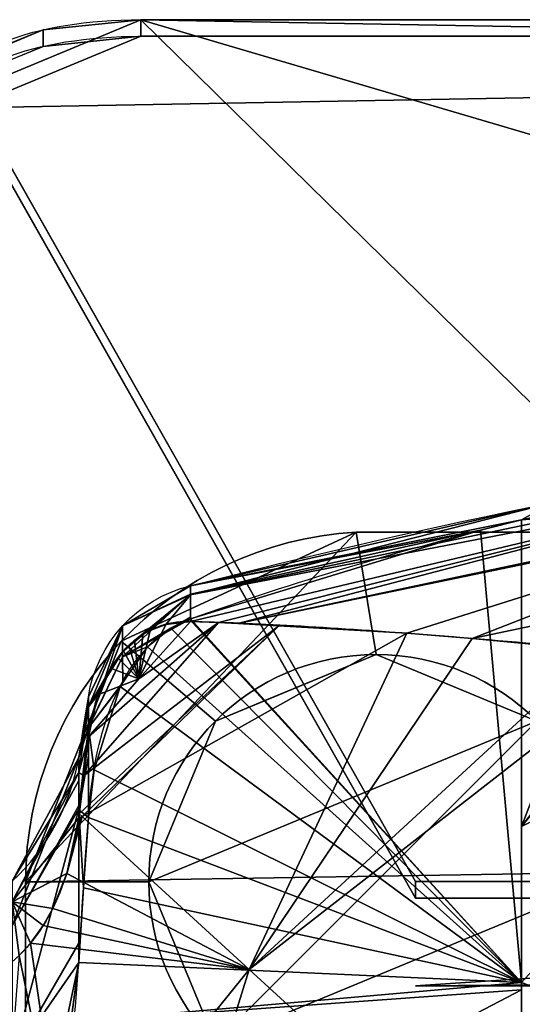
# Model space of a CAD drawing. Extents: x -181 to 175, y -61 to 227.
# Tile 10 of 23: x -118 to -90, y 171 to 227. Entities that reach past the tile are written whole.
import ezdxf

# ---------------------------------------------------------------- set-up
doc = ezdxf.new("R2010")
doc.units = 0
doc.header["$MEASUREMENT"] = 0
doc.layers.add('1', color=7, linetype='Continuous')

# ---------------------------------------------------------------- blocks, each defined once
blk = doc.blocks.new('UG_SURFACE_004')
at = {"layer": '1', "color": 253, "linetype": 'Continuous'}
for points in [[(-108.802982, 194.634676, -35.592072), (-108.802982, 195.144236, -56.618497), (-112.648569, 192.860261, -56.618497)], [(-108.802982, 194.634676, -35.592072), (-112.648569, 192.860261, -56.618497), (-112.647094, 191.386417, -20.988639)], [(-112.647094, 191.386417, -20.988639), (-112.598866, 191.444084, -21.018248), (-108.802982, 194.634676, -35.592072)], [(-108.802982, 194.634676, -35.592072), (-112.598866, 191.444084, -21.018248), (-112.287901, 191.760987, -21.035332)], [(-108.802982, 194.634676, -35.592072), (-112.287901, 191.760987, -21.035332), (-111.9693, 192.038938, -20.904418)], [(-108.802982, 194.634676, -35.592072), (-111.9693, 192.038938, -20.904418), (-111.493096, 192.379937, -20.474439)], [(-108.802982, 194.634676, -35.592072), (-111.493096, 192.379937, -20.474439), (-111.088552, 192.609414, -19.923933)], [(-108.802982, 194.634676, -35.592072), (-111.088552, 192.609414, -19.923933), (-110.196404, 192.951113, -18.231524)], [(-110.196404, 192.951113, -18.231524), (-108.802982, 193.107218, -14.61501), (-108.802982, 194.634676, -35.592072)], [(-112.648569, 192.860261, -56.618497), (-114.589356, 188.830569, -56.618497), (-114.589356, 188.263685, -34.603618)], [(-112.647094, 191.386417, -20.988639), (-112.648569, 192.860261, -56.618497), (-114.589356, 188.263685, -34.603618)], [(-114.589356, 188.263685, -34.603618), (-112.921491, 191.058293, -20.820182), (-112.647094, 191.386417, -20.988639)], [(-113.330342, 190.462992, -20.237712), (-112.921491, 191.058293, -20.820182), (-114.589356, 188.263685, -34.603618)], [(-114.043996, 188.95489, -17.82996), (-113.330342, 190.462992, -20.237712), (-114.589356, 188.263685, -34.603618)], [(-114.589356, 188.263685, -34.603618), (-114.589356, 186.564565, -12.647086), (-114.043996, 188.95489, -17.82996)]]:
    blk.add_3dface(points, dxfattribs=at)
blk = doc.blocks.new('UG_SURFACE_010')
at = {"layer": '1', "color": 253, "linetype": 'Continuous'}
for points in [[(-121.430703, 223.199546, 230.547279), (-120.838933, 225.169525, 235.960186), (-117.154174, 226.697177, 240.157723), (-111.611545, 227.270454, 241.73291)], [(-111.611545, 227.270454, 241.73291), (-61.862744, 178.352073, 107.319884), (-96.032716, 178.352073, 107.319884), (-121.430703, 223.199546, 230.547279)], [(114.033654, 223.199546, 230.547279), (88.635668, 178.352073, 107.319884), (54.4657, 178.352073, 107.319884), (-111.611545, 227.270454, 241.73291)], [(114.033654, 223.199546, 230.547279), (-111.611545, 227.270454, 241.73291), (104.214504, 227.270454, 241.73291)], [(-111.611545, 227.270454, 241.73291), (54.4657, 178.352073, 107.319884), (-61.862744, 178.352073, 107.319884)]]:
    blk.add_3dface(points, dxfattribs=at)
blk = doc.blocks.new('UG_SURFACE_011')
at = {"layer": '1', "color": 253, "linetype": 'Continuous'}
blk.add_3dface([(-61.862744, 177.412421, 107.661866), (-96.032716, 177.412421, 107.661866), (-96.032716, 178.352073, 107.319884), (-61.862744, 178.352073, 107.319884)], dxfattribs=at)
blk = doc.blocks.new('UG_SURFACE_015')
at = {"layer": '1', "color": 253, "linetype": 'Continuous'}
for points in [[(-114.858918, 187.114716, -56.618497), (-114.589356, 188.830569, -56.618497), (-114.589356, 187.116429, -93.870431)], [(-114.589356, 187.116429, -93.870431), (-114.589356, 185.483292, -105.634071), (-115.12848, 182.480618, -104.9814)], [(-114.589356, 187.116429, -93.870431), (-115.12848, 182.480618, -104.9814), (-115.12848, 185.398862, -56.618497)], [(-115.12848, 185.398862, -56.618497), (-114.858918, 187.114716, -56.618497), (-114.589356, 187.116429, -93.870431)], [(-115.12848, 182.428405, -105.267033), (-114.589356, 185.483292, -105.634071), (-114.589356, 181.988493, -130.807534)], [(-114.589356, 185.483292, -105.634071), (-115.12848, 182.428405, -105.267033), (-115.12848, 182.480618, -104.9814)], [(-114.864774, 177.999094, -141.770333), (-115.12848, 173.768207, -152.642503), (-115.12848, 182.428405, -105.267033)], [(-114.589356, 181.988493, -130.807534), (-114.864774, 177.999094, -141.770333), (-115.12848, 182.428405, -105.267033)]]:
    blk.add_3dface(points, dxfattribs=at)
blk = doc.blocks.new('UG_SURFACE_029')
at = {"layer": '1', "color": 253, "linetype": 'Continuous'}
for points in [[(-118.907437, 175.850257, -101.195261), (-118.907437, 178.372443, -56.618497), (-115.12848, 185.398862, -56.618497)], [(-115.12848, 185.398862, -56.618497), (-115.12848, 182.661861, -101.977587), (-118.907437, 175.850257, -101.195261)], [(-118.907437, 175.850257, -101.195261), (-115.12848, 182.661861, -101.977587), (-115.12848, 182.480618, -104.9814)], [(-115.12848, 182.480618, -104.9814), (-115.12848, 174.850672, -146.720886), (-118.907437, 168.315858, -145.203009)], [(-118.907437, 168.315858, -145.203009), (-118.907437, 175.850257, -101.195261), (-115.12848, 182.480618, -104.9814)], [(-126.158893, 175.045699, -56.618497), (-118.907437, 178.372443, -56.618497), (-118.907437, 175.850257, -101.195261)], [(-126.158893, 170.655951, -115.107894), (-126.158893, 171.732858, -100.759067), (-118.907437, 175.850257, -101.195261)], [(-118.907437, 175.850257, -101.195261), (-126.158893, 171.732858, -100.759067), (-126.158893, 175.045699, -56.618497)], [(-126.158893, 170.655951, -115.107894), (-118.907437, 175.850257, -101.195261), (-118.907437, 168.315858, -145.203009)], [(-118.907437, 168.315858, -145.203009), (-115.12848, 174.850672, -146.720886), (-115.12848, 173.768207, -152.642503)], [(-115.12848, 173.768207, -152.642503), (-117.23192, 157.981113, -187.880039), (-118.907437, 155.865446, -188.079998)], [(-118.907437, 155.865446, -188.079998), (-118.907437, 168.315858, -145.203009), (-115.12848, 173.768207, -152.642503)], [(-118.907437, 168.315858, -145.203009), (-126.158893, 164.002776, -144.212455), (-126.158893, 170.655951, -115.107894)], [(-126.158893, 157.585084, -172.286838), (-126.158893, 164.002776, -144.212455), (-118.907437, 168.315858, -145.203009)], [(-118.907437, 168.315858, -145.203009), (-118.907437, 155.865446, -188.079998), (-126.158893, 157.585084, -172.286838)], [(-117.23192, 157.981113, -187.880039), (-117.317334, 157.574892, -188.681826), (-118.907437, 155.865446, -188.079998)], [(-118.907437, 155.865446, -188.079998), (-126.158893, 151.934296, -186.661243), (-126.158893, 157.585084, -172.286838)], [(-118.907437, 155.865446, -188.079998), (-117.317334, 157.574892, -188.681826), (-118.042469, 154.126167, -195.488974)], [(-126.158893, 151.934296, -186.661243), (-118.907437, 155.865446, -188.079998), (-119.022496, 150.899544, -201.323718)], [(-118.042469, 154.126167, -195.488974), (-119.022496, 150.899544, -201.323718), (-118.907437, 155.865446, -188.079998)], [(-125.965506, 136.186063, -226.80068), (-126.158893, 136.125952, -226.874232), (-126.158893, 151.934296, -186.661243)], [(-119.022496, 150.899544, -201.323718), (-121.808976, 141.725391, -217.913449), (-126.158893, 151.934296, -186.661243)], [(-125.414297, 136.453032, -226.430669), (-125.965506, 136.186063, -226.80068), (-126.158893, 151.934296, -186.661243)], [(-126.158893, 151.934296, -186.661243), (-121.808976, 141.725391, -217.913449), (-124.330342, 137.393326, -225.001022)], [(-126.158893, 151.934296, -186.661243), (-124.330342, 137.393326, -225.001022), (-125.414297, 136.453032, -226.430669)]]:
    blk.add_3dface(points, dxfattribs=at)
blk = doc.blocks.new('UG_SURFACE_031')
at = {"layer": '1', "color": 253, "linetype": 'Continuous'}
blk.add_3dface([(-61.862744, 172.70714, 94.733149), (-61.862744, 173.646778, 94.391167), (-80.124095, 173.50392, 93.998618), (-96.032716, 172.439814, 93.998618)], dxfattribs=at)
blk = doc.blocks.new('UG_SURFACE_053')
at = {"layer": '1', "color": 253, "linetype": 'Continuous'}
for points in [[(-118.147232, 158.938825, -331.094146), (-118.147232, 178.345948, -331.094146), (-118.147232, 178.345948, -334.097683), (-118.147232, 158.401936, -334.097683)], [(-118.147232, 158.401936, -334.097683), (-118.147232, 149.73779, -329.913646), (-118.147232, 149.73779, -326.633662), (-118.147232, 158.938825, -331.094146)]]:
    blk.add_3dface(points, dxfattribs=at)
blk = doc.blocks.new('UG_SURFACE_061')
at = {"layer": '1', "color": 253, "linetype": 'Continuous'}
blk.add_3dface([(-96.032716, 177.412421, 107.661866), (-121.430703, 222.259894, 230.889246), (-121.430703, 223.199546, 230.547279), (-96.032716, 178.352073, 107.319884)], dxfattribs=at)
blk = doc.blocks.new('UG_SURFACE_062')
at = {"layer": '1', "color": 253, "linetype": 'Continuous'}
for points in [[(-115.10364, 182.191178, -3.289046), (-114.941932, 182.041675, -2.543042), (-103.793219, 192.863151, -2.625075)], [(-114.84883, 184.362739, -7.709585), (-115.10364, 182.191178, -3.289046), (-103.793219, 192.863151, -2.625075)], [(-96.529223, 192.443639, 13.44214), (-103.793219, 192.863151, -2.625075), (-114.941932, 182.041675, -2.543042)], [(-114.589356, 186.564565, -12.647086), (-114.84883, 184.362739, -7.709585), (-107.212514, 193.060637, -10.188204)], [(-103.793219, 192.863151, -2.625075), (-107.212514, 193.060637, -10.188204), (-114.84883, 184.362739, -7.709585)], [(-111.734711, 189.866602, -13.630508), (-114.589356, 186.564565, -12.647086), (-107.212514, 193.060637, -10.188204)], [(-107.212514, 193.060637, -10.188204), (-108.802982, 193.107218, -14.61501), (-111.734711, 189.866602, -13.630508)], [(-111.734711, 189.866602, -13.630508), (-108.802982, 193.107218, -14.61501), (-110.196404, 192.951113, -18.231524)], [(-111.734711, 189.866602, -13.630508), (-110.196404, 192.951113, -18.231524), (-111.088552, 192.609414, -19.923933)], [(-114.941932, 182.041675, -2.543042), (-105.462834, 173.359513, 30.417547), (-96.529223, 192.443639, 13.44214)], [(-111.734711, 189.866602, -13.630508), (-111.493096, 192.379937, -20.474439), (-111.9693, 192.038938, -20.904418)], [(-111.734711, 189.866602, -13.630508), (-111.088552, 192.609414, -19.923933), (-111.493096, 192.379937, -20.474439)], [(-105.462834, 173.359513, 30.417547), (-92.8137, 192.148626, 20.051152), (-96.529223, 192.443639, 13.44214)], [(-112.287901, 191.760987, -21.035332), (-112.598866, 191.444084, -21.018248), (-111.734711, 189.866602, -13.630508)], [(-111.734711, 189.866602, -13.630508), (-111.9693, 192.038938, -20.904418), (-112.287901, 191.760987, -21.035332)], [(-105.462834, 173.359513, 30.417547), (-85.79506, 191.480368, 30.310933), (-92.8137, 192.148626, 20.051152)], [(-112.598866, 191.444084, -21.018248), (-112.921491, 191.058293, -20.820182), (-111.734711, 189.866602, -13.630508)], [(-82.621016, 191.178158, 34.950722), (-85.79506, 191.480368, 30.310933), (-105.462834, 173.359513, 30.417547)], [(-82.621016, 191.178158, 34.950722), (-105.462834, 173.359513, 30.417547), (-92.392795, 161.388323, 61.036132)], [(-92.392795, 161.388323, 61.036132), (-73.097162, 179.407611, 61.036132), (-82.621016, 191.178158, 34.950722)], [(-112.921491, 191.058293, -20.820182), (-113.330342, 190.462992, -20.237712), (-111.734711, 189.866602, -13.630508)], [(-111.734711, 189.866602, -13.630508), (-113.330342, 190.462992, -20.237712), (-114.043996, 188.95489, -17.82996)], [(-114.043996, 188.95489, -17.82996), (-114.589356, 186.564565, -12.647086), (-111.734711, 189.866602, -13.630508)], [(-114.941932, 182.041675, -2.543042), (-115.10364, 182.191178, -3.289046), (-115.12848, 181.979507, -2.85817)], [(-115.81257, 178.815529, 2.247626), (-105.462834, 173.359513, 30.417547), (-114.941932, 182.041675, -2.543042)], [(-114.941932, 182.041675, -2.543042), (-115.170591, 181.784749, -2.543867), (-115.81257, 178.815529, 2.247626)], [(-115.12848, 181.979507, -2.85817), (-115.170591, 181.784749, -2.543867), (-114.941932, 182.041675, -2.543042)], [(-73.097162, 179.407611, 61.036132), (-92.392795, 161.388323, 61.036132), (-67.958407, 154.564038, 88.598453)], [(-115.81257, 178.815529, 2.247626), (-116.611019, 176.824749, 4.392248), (-105.462834, 173.359513, 30.417547)], [(-116.611019, 176.824749, 4.392248), (-117.146969, 175.866008, 5.045157), (-105.462834, 173.359513, 30.417547)], [(-117.146969, 175.866008, 5.045157), (-117.875777, 174.84805, 5.360055), (-105.462834, 173.359513, 30.417547)], [(-117.875777, 174.84805, 5.360055), (-118.505605, 174.158588, 5.25691), (-115.766101, 160.588875, 30.266112)], [(-115.766101, 160.588875, 30.266112), (-105.462834, 173.359513, 30.417547), (-117.875777, 174.84805, 5.360055)], [(-119.311601, 163.688526, 20.722311), (-115.766101, 160.588875, 30.266112), (-118.505605, 174.158588, 5.25691)], [(-105.462834, 173.359513, 30.417547), (-115.766101, 160.588875, 30.266112), (-110.790022, 156.238571, 43.660726)], [(-92.392795, 161.388323, 61.036132), (-105.462834, 173.359513, 30.417547), (-110.790022, 156.238571, 43.660726)]]:
    blk.add_3dface(points, dxfattribs=at)
blk = doc.blocks.new('UG_SURFACE_066')
at = {"layer": '1', "color": 253, "linetype": 'Continuous'}
for points in [[(-70.654579, 203.004703, -48.941012), (-67.471512, 203.568861, -56.618497), (-88.242248, 199.871704, -56.618497)], [(-74.320577, 201.840505, -33.098124), (-70.654579, 203.004703, -48.941012), (-88.242248, 199.871704, -56.618497)], [(-74.842416, 201.191813, -24.270473), (-74.320577, 201.840505, -33.098124), (-108.802982, 194.634676, -35.592072)], [(-88.242248, 199.871704, -56.618497), (-108.802982, 194.634676, -35.592072), (-74.320577, 201.840505, -33.098124)], [(-74.842416, 201.191813, -24.270473), (-108.802982, 193.107218, -14.61501), (-107.212514, 193.060637, -10.188204)], [(-108.802982, 194.634676, -35.592072), (-108.802982, 193.107218, -14.61501), (-74.842416, 201.191813, -24.270473)], [(-74.842416, 201.191813, -24.270473), (-107.212514, 193.060637, -10.188204), (-106.109038, 192.996904, -7.747438)], [(-106.109038, 192.996904, -7.747438), (-73.057733, 199.998841, -8.035895), (-74.842416, 201.191813, -24.270473)], [(-88.242248, 199.871704, -56.618497), (-108.802982, 195.144236, -56.618497), (-108.802982, 194.634676, -35.592072)], [(-106.109038, 192.996904, -7.747438), (-73.113978, 199.839935, -6.980531), (-73.057733, 199.998841, -8.035895)], [(-73.113978, 199.839935, -6.980531), (-106.109038, 192.996904, -7.747438), (-96.529223, 192.443639, 13.44214)], [(-73.113978, 199.839935, -6.980531), (-96.529223, 192.443639, 13.44214), (-92.8137, 192.148626, 20.051152)], [(-74.471094, 196.005493, 18.484522), (-73.113978, 199.839935, -6.980531), (-92.8137, 192.148626, 20.051152)], [(-92.8137, 192.148626, 20.051152), (-78.304984, 190.767214, 41.259862), (-74.471094, 196.005493, 18.484522)]]:
    blk.add_3dface(points, dxfattribs=at)
blk = doc.blocks.new('UG_SURFACE_077')
at = {"layer": '1', "color": 253, "linetype": 'Continuous'}
for points in [[(-112.722613, 191.99264, -334.097683), (-99.409498, 198.190987, -334.097683), (-98.26947, 191.240326, -334.097683), (-107.387178, 187.463656, -334.097683)], [(-89.151762, 187.463656, -334.097683), (-98.26947, 191.240326, -334.097683), (-99.409498, 198.190987, -334.097683), (-72.847284, 198.190987, -334.097683)], [(-107.387178, 187.463656, -334.097683), (-111.163862, 178.345948, -334.097683), (-118.147232, 178.345948, -334.097683), (-112.722613, 191.99264, -334.097683)], [(-111.163862, 178.345948, -334.097683), (-107.387178, 169.228241, -334.097683), (-118.147232, 158.401936, -334.097683), (-118.147232, 178.345948, -334.097683)]]:
    blk.add_3dface(points, dxfattribs=at)
blk = doc.blocks.new('UG_SURFACE_089')
at = {"layer": '1', "color": 253, "linetype": 'Continuous'}
for points in [[(-112.648569, 192.860261, -56.618497), (-108.802982, 195.144236, -56.618497), (-108.802982, 194.67403, -76.29551)], [(-108.802982, 194.67403, -76.29551), (-108.802982, 193.354443, -94.67458), (-112.648569, 191.108271, -94.465591)], [(-108.802982, 194.67403, -76.29551), (-112.648569, 191.108271, -94.465591), (-112.648569, 192.860261, -56.618497)], [(-114.589356, 187.116429, -93.870431), (-114.589356, 188.830569, -56.618497), (-112.648569, 192.860261, -56.618497)], [(-112.648569, 192.860261, -56.618497), (-112.648569, 191.108271, -94.465591), (-114.589356, 187.116429, -93.870431)], [(-112.648569, 191.108271, -94.465591), (-108.802982, 193.354443, -94.67458), (-108.802982, 193.264484, -95.927604)], [(-108.802982, 193.264484, -95.927604), (-108.847551, 193.248957, -95.972367), (-112.648569, 191.108271, -94.465591)], [(-108.847551, 193.248957, -95.972367), (-109.906599, 192.74275, -97.528435), (-112.648569, 191.108271, -94.465591)], [(-112.648569, 191.108271, -94.465591), (-109.906599, 192.74275, -97.528435), (-111.232892, 191.667274, -101.014793)], [(-111.232892, 191.667274, -101.014793), (-112.631559, 189.657643, -107.545175), (-112.648569, 191.108271, -94.465591)], [(-114.589356, 187.085688, -94.0919), (-112.648569, 191.108271, -94.465591), (-112.631559, 189.657643, -107.545175)], [(-112.648569, 191.108271, -94.465591), (-114.589356, 187.085688, -94.0919), (-114.589356, 187.116429, -93.870431)], [(-112.631559, 189.657643, -107.545175), (-112.787724, 189.433262, -108.274288), (-114.589356, 187.085688, -94.0919)], [(-114.589356, 187.085688, -94.0919), (-112.787724, 189.433262, -108.274288), (-114.267699, 184.687898, -122.954987)], [(-114.267699, 184.687898, -122.954987), (-114.589356, 181.988493, -130.807534), (-114.589356, 187.085688, -94.0919)]]:
    blk.add_3dface(points, dxfattribs=at)
blk = doc.blocks.new('UG_SURFACE_134')
at = {"layer": '1', "color": 253, "linetype": 'Continuous'}
for points in [[(-92.344739, 198.292837, -81.103057), (-90.019979, 198.884442, -79.347752), (-90.019979, 172.626972, -160.189196)], [(-90.019979, 172.626972, -160.189196), (-108.802982, 193.264484, -95.927604), (-92.344739, 198.292837, -81.103057)], [(-109.906599, 192.74275, -97.528435), (-108.847551, 193.248957, -95.972367), (-90.019979, 172.626972, -160.189196)], [(-108.847551, 193.248957, -95.972367), (-108.802982, 193.264484, -95.927604), (-90.019979, 172.626972, -160.189196)], [(-90.019979, 172.626972, -160.189196), (-111.232892, 191.667274, -101.014793), (-109.906599, 192.74275, -97.528435)], [(-90.019979, 172.626972, -160.189196), (-112.787724, 189.433262, -108.274288), (-111.232892, 191.667274, -101.014793)], [(-90.019979, 172.626972, -160.189196), (-114.267699, 184.687898, -122.954987), (-112.787724, 189.433262, -108.274288)], [(-90.019979, 172.626972, -160.189196), (-114.589356, 181.988493, -130.807534), (-114.267699, 184.687898, -122.954987)], [(-90.019979, 172.626972, -160.189196), (-114.864774, 177.999094, -141.770333), (-114.589356, 181.988493, -130.807534)], [(-90.019979, 172.626972, -160.189196), (-115.12848, 173.768207, -152.642503), (-114.864774, 177.999094, -141.770333)], [(-115.581036, 170.371622, -160.223857), (-115.12848, 173.768207, -152.642503), (-90.019979, 172.626972, -160.189196)], [(-117.23192, 157.981113, -187.880039), (-115.581036, 170.371622, -160.223857), (-90.019979, 172.212481, -160.994589)], [(-117.23192, 157.981113, -187.880039), (-90.019979, 172.212481, -160.994589), (-90.019979, 133.731917, -235.766754)], [(-90.019979, 172.626972, -160.189196), (-90.019979, 172.212481, -160.994589), (-115.581036, 170.371622, -160.223857)]]:
    blk.add_3dface(points, dxfattribs=at)
blk = doc.blocks.new('UG_SURFACE_140')
at = {"layer": '1', "color": 253, "linetype": 'Continuous'}
for points in [[(-99.409498, 198.190987, -331.094146), (-112.722613, 191.99264, -331.094146), (-118.147232, 178.345948, -331.094146)], [(-118.147232, 178.345948, -331.094146), (-40.593602, 179.58039, -331.094146), (-72.847284, 198.190987, -331.094146), (-99.409498, 198.190987, -331.094146)], [(-118.147232, 178.345948, -331.094146), (-118.147232, 158.938825, -331.094146), (-40.593602, 179.58039, -331.094146)], [(-118.147232, 158.938825, -331.094146), (-38.125001, 178.558424, -331.094146), (-40.593602, 179.58039, -331.094146)], [(-35.476055, 178.209856, -331.094146), (-38.125001, 178.558424, -331.094146), (-118.147232, 158.938825, -331.094146)], [(-118.147232, 158.938825, -331.094146), (111.721806, 158.938825, -331.094146), (29.050631, 178.209856, -331.094146), (-35.476055, 178.209856, -331.094146)]]:
    blk.add_3dface(points, dxfattribs=at)
blk = doc.blocks.new('UG_SURFACE_159')
at = {"layer": '1', "color": 253, "linetype": 'Continuous'}
blk.add_3dface([(-72.847284, 198.190987, -331.094146), (-72.847284, 198.190987, -334.097683), (-99.409498, 198.190987, -334.097683), (-99.409498, 198.190987, -331.094146)], dxfattribs=at)
blk = doc.blocks.new('UG_SURFACE_165')
at = {"layer": '1', "color": 253, "linetype": 'Continuous'}
for points in [[(-111.163862, 178.345948, -348.097682), (-107.387178, 187.463656, -348.097682), (-98.26947, 191.240326, -348.097682), (-89.151762, 187.463656, -348.097682)], [(-89.151762, 187.463656, -348.097682), (-107.387178, 169.228241, -348.097682), (-111.163862, 178.345948, -348.097682)], [(-107.387178, 169.228241, -348.097682), (-89.151762, 187.463656, -348.097682), (-85.375085, 178.345948, -348.097682)], [(-85.375085, 178.345948, -348.097682), (-89.151762, 169.228241, -348.097682), (-98.26947, 165.451556, -348.097682), (-107.387178, 169.228241, -348.097682)]]:
    blk.add_3dface(points, dxfattribs=at)
blk = doc.blocks.new('UG_SURFACE_181')
at = {"layer": '1', "color": 253, "linetype": 'Continuous'}
for points in [[(-98.26947, 191.240326, -348.097682), (-104.383267, 188.707918, -348.097682), (-104.383267, 188.707918, -334.097683), (-98.26947, 191.240326, -334.097683)], [(-98.26947, 191.240326, -334.097683), (-92.15568, 188.707918, -334.097683), (-92.15568, 188.707918, -348.097682), (-98.26947, 191.240326, -348.097682)], [(-107.387178, 187.463656, -334.097683), (-104.383267, 188.707918, -334.097683), (-104.383267, 188.707918, -348.097682), (-107.387178, 187.463656, -348.097682)], [(-89.151762, 187.463656, -348.097682), (-92.15568, 188.707918, -348.097682), (-92.15568, 188.707918, -334.097683), (-89.151762, 187.463656, -334.097683)], [(-107.387178, 187.463656, -348.097682), (-111.163862, 178.345948, -348.097682), (-111.163862, 178.345948, -334.097683), (-107.387178, 187.463656, -334.097683)], [(-89.151762, 187.463656, -334.097683), (-85.375085, 178.345948, -334.097683), (-85.375085, 178.345948, -348.097682), (-89.151762, 187.463656, -348.097682)], [(-107.387178, 169.228241, -334.097683), (-111.163862, 178.345948, -334.097683), (-111.163862, 178.345948, -348.097682), (-107.387178, 169.228241, -348.097682)], [(-89.151762, 169.228241, -348.097682), (-85.375085, 178.345948, -348.097682), (-85.375085, 178.345948, -334.097683), (-89.151762, 169.228241, -334.097683)], [(-107.387178, 169.228241, -348.097682), (-104.383267, 167.983979, -348.097682), (-104.383267, 167.983979, -334.097683), (-107.387178, 169.228241, -334.097683)], [(-89.151762, 169.228241, -334.097683), (-92.15568, 167.983979, -334.097683), (-92.15568, 167.983979, -348.097682), (-89.151762, 169.228241, -348.097682)], [(-98.26947, 165.451556, -334.097683), (-104.383267, 167.983979, -334.097683), (-104.383267, 167.983979, -348.097682), (-98.26947, 165.451556, -348.097682)], [(-98.26947, 165.451556, -348.097682), (-92.15568, 167.983979, -348.097682), (-92.15568, 167.983979, -334.097683), (-98.26947, 165.451556, -334.097683)]]:
    blk.add_3dface(points, dxfattribs=at)
blk = doc.blocks.new('UG_SURFACE_188')
at = {"layer": '1', "color": 253, "linetype": 'Continuous'}
for points in [[(-74.874625, 199.968189, -101.395205), (-74.880779, 189.158261, -135.607168), (-90.019979, 181.480348, -132.931426)], [(-90.019979, 181.480348, -132.931426), (-75.732887, 199.902967, -100.682229), (-74.874625, 199.968189, -101.395205)], [(-83.079383, 199.428916, -91.532759), (-75.732887, 199.902967, -100.682229), (-90.019979, 181.480348, -132.931426)], [(-90.019979, 181.480348, -132.931426), (-90.019979, 198.884442, -79.347752), (-83.079383, 199.428916, -91.532759)], [(-90.019979, 172.626972, -160.189196), (-90.019979, 181.480348, -132.931426), (-74.880779, 189.158261, -135.607168)], [(-90.019979, 172.626972, -160.189196), (-74.880779, 189.158261, -135.607168), (-74.880779, 166.819647, -189.238012)], [(-74.880779, 166.819647, -189.238012), (-90.019979, 159.512505, -185.672104), (-90.019979, 172.626972, -160.189196)]]:
    blk.add_3dface(points, dxfattribs=at)
blk = doc.blocks.new('UG_SURFACE_200')
at = {"layer": '1', "color": 253, "linetype": 'Continuous'}
for points in [[(-114.589356, 188.263685, -34.603618), (-114.589356, 188.830569, -56.618497), (-114.858918, 187.114716, -56.618497)], [(-114.589356, 186.564565, -12.647086), (-114.589356, 188.263685, -34.603618), (-115.12848, 184.543163, -29.684018)], [(-114.589356, 188.263685, -34.603618), (-114.858918, 187.114716, -56.618497), (-115.12848, 185.398862, -56.618497)], [(-115.12848, 185.398862, -56.618497), (-115.12848, 184.543163, -29.684018), (-114.589356, 188.263685, -34.603618)], [(-115.12848, 184.543163, -29.684018), (-114.84883, 184.362739, -7.709585), (-114.589356, 186.564565, -12.647086)], [(-115.12848, 184.543163, -29.684018), (-115.12848, 181.979507, -2.85817), (-114.84883, 184.362739, -7.709585)]]:
    blk.add_3dface(points, dxfattribs=at)
blk = doc.blocks.new('UG_SURFACE_206')
at = {"layer": '1', "color": 253, "linetype": 'Continuous'}
for points in [[(-117.154174, 225.757524, 240.499705), (-111.611545, 226.330802, 242.074877), (-111.611545, 227.270454, 241.73291), (-117.154174, 226.697177, 240.157723)], [(-117.154174, 226.697177, 240.157723), (-118.996553, 225.933358, 238.058954), (-118.996553, 224.993706, 238.400936), (-117.154174, 225.757524, 240.499705)], [(-120.838933, 224.229872, 236.302152), (-118.996553, 224.993706, 238.400936), (-118.996553, 225.933358, 238.058954), (-120.838933, 225.169525, 235.960186)], [(-120.838933, 225.169525, 235.960186), (-121.430703, 223.199546, 230.547279), (-121.430703, 222.259894, 230.889246), (-120.838933, 224.229872, 236.302152)]]:
    blk.add_3dface(points, dxfattribs=at)
blk = doc.blocks.new('UG_SURFACE_215')
at = {"layer": '1', "color": 253, "linetype": 'Continuous'}
for points in [[(-83.079383, 199.428916, -91.532759), (-90.019979, 198.884442, -79.347752), (-62.013846, 204.259396, -66.015579)], [(-67.471512, 203.568861, -56.618497), (-62.013846, 204.259396, -66.015579), (-90.019979, 198.884442, -79.347752)], [(-90.019979, 198.884442, -79.347752), (-88.242248, 199.871704, -56.618497), (-67.471512, 203.568861, -56.618497)], [(-108.802982, 195.144236, -56.618497), (-88.242248, 199.871704, -56.618497), (-90.019979, 198.884442, -79.347752)], [(-90.019979, 198.884442, -79.347752), (-92.344739, 198.292837, -81.103057), (-108.802982, 195.144236, -56.618497)], [(-108.802982, 194.67403, -76.29551), (-108.802982, 195.144236, -56.618497), (-92.344739, 198.292837, -81.103057)], [(-92.344739, 198.292837, -81.103057), (-108.802982, 193.264484, -95.927604), (-108.802982, 194.67403, -76.29551)]]:
    blk.add_3dface(points, dxfattribs=at)
blk = doc.blocks.new('UG_SURFACE_222')
at = {"layer": '1', "color": 253, "linetype": 'Continuous'}
for points in [[(-115.12848, 184.543163, -29.684018), (-115.12848, 185.398862, -56.618497), (-118.907437, 178.372443, -56.618497)], [(-118.907437, 177.204043, -25.412887), (-115.12848, 184.08592, -24.899391), (-115.12848, 184.543163, -29.684018)], [(-118.907437, 178.372443, -56.618497), (-118.907437, 177.204043, -25.412887), (-115.12848, 184.543163, -29.684018)], [(-115.12848, 181.979507, -2.85817), (-115.12848, 184.08592, -24.899391), (-118.907437, 177.204043, -25.412887)], [(-118.907437, 177.204043, -25.412887), (-115.81257, 178.815529, 2.247626), (-115.12848, 181.979507, -2.85817)], [(-126.158893, 174.410865, -33.701159), (-118.907437, 177.204043, -25.412887), (-118.907437, 178.372443, -56.618497)], [(-118.907437, 178.372443, -56.618497), (-126.158893, 175.045699, -56.618497), (-126.158893, 174.410865, -33.701159)], [(-116.611019, 176.824749, 4.392248), (-115.81257, 178.815529, 2.247626), (-118.907437, 177.204043, -25.412887)], [(-126.158893, 174.410865, -33.701159), (-126.158893, 173.742399, -25.673669), (-118.907437, 177.204043, -25.412887)], [(-126.158893, 172.508329, -10.854108), (-125.609979, 172.358394, -8.905864), (-118.907437, 177.204043, -25.412887)], [(-118.907437, 177.204043, -25.412887), (-126.158893, 173.742399, -25.673669), (-126.158893, 172.508329, -10.854108)], [(-118.907437, 177.204043, -25.412887), (-125.609979, 172.358394, -8.905864), (-121.696882, 172.321826, 1.396015)], [(-118.907437, 177.204043, -25.412887), (-121.696882, 172.321826, 1.396015), (-120.119877, 172.949299, 3.887189)], [(-118.907437, 177.204043, -25.412887), (-120.119877, 172.949299, 3.887189), (-119.149275, 173.592716, 4.878215)], [(-119.149275, 173.592716, 4.878215), (-118.912525, 173.800841, 5.017502), (-118.907437, 177.204043, -25.412887)], [(-118.907437, 177.204043, -25.412887), (-118.912525, 173.800841, 5.017502), (-118.505605, 174.158588, 5.25691)], [(-117.146969, 175.866008, 5.045157), (-116.611019, 176.824749, 4.392248), (-118.907437, 177.204043, -25.412887)], [(-117.875777, 174.84805, 5.360055), (-117.146969, 175.866008, 5.045157), (-118.907437, 177.204043, -25.412887)], [(-118.907437, 177.204043, -25.412887), (-118.505605, 174.158588, 5.25691), (-117.875777, 174.84805, 5.360055)]]:
    blk.add_3dface(points, dxfattribs=at)
blk = doc.blocks.new('UG_SURFACE_227')
at = {"layer": '1', "color": 253, "linetype": 'Continuous'}
for points in [[(-121.430703, 222.259894, 230.889246), (-96.032716, 177.412421, 107.661866), (-61.862744, 177.412421, 107.661866), (104.214504, 226.330802, 242.074877)], [(-111.611545, 226.330802, 242.074877), (-117.154174, 225.757524, 240.499705), (-120.838933, 224.229872, 236.302152), (-121.430703, 222.259894, 230.889246)], [(-121.430703, 222.259894, 230.889246), (104.214504, 226.330802, 242.074877), (-111.611545, 226.330802, 242.074877)], [(-61.862744, 172.70714, 94.733149), (-96.032716, 172.439814, 93.998618), (-70.993453, 172.439814, 93.998618)]]:
    blk.add_3dface(points, dxfattribs=at)
blk = doc.blocks.new('UG_SURFACE_242')
at = {"layer": '1', "color": 253, "linetype": 'Continuous'}
for points in [[(-99.409498, 198.190987, -331.094146), (-99.409498, 198.190987, -334.097683), (-112.722613, 191.99264, -334.097683), (-112.722613, 191.99264, -331.094146)], [(-112.722613, 191.99264, -331.094146), (-112.722613, 191.99264, -334.097683), (-118.147232, 178.345948, -334.097683), (-118.147232, 178.345948, -331.094146)]]:
    blk.add_3dface(points, dxfattribs=at)
blk = doc.blocks.new('UG_SURFACE_254')
at = {"layer": '1', "color": 253, "linetype": 'Continuous'}
blk.add_3dface([(-111.611545, 227.270454, 241.73291), (-111.611545, 226.330802, 242.074877), (104.214504, 226.330802, 242.074877), (104.214504, 227.270454, 241.73291)], dxfattribs=at)
blk = doc.blocks.new('UG_SURFACE_275')
at = {"layer": '1', "color": 253, "linetype": 'Continuous'}
for points in [[(-70.743687, 172.972217, 93.998618), (-70.993453, 172.439814, 93.998618), (-96.032716, 172.439814, 93.998618), (-80.124095, 173.50392, 93.998618)], [(-80.124095, 173.50392, 93.998618), (-70.492432, 173.50392, 93.998618), (-70.743687, 172.972217, 93.998618)]]:
    blk.add_3dface(points, dxfattribs=at)

msp = doc.modelspace()

# ---------------------------------------------------------------- linework, layer by layer
at = {"layer": '1', "color": 43, "linetype": 'Continuous'}
for p, q in [((104.215, 227.27, 241.733), (-111.612, 227.27, 241.733)), ((-111.612, 227.27, 241.733), (-111.612, 226.331, 242.075)), ((104.215, 226.331, 242.075), (-111.612, 226.331, 242.075)), ((-96.033, 178.352, 107.32), (-121.431, 223.2, 230.547)), ((-96.033, 177.412, 107.662), (-121.431, 222.26, 230.889)), ((-99.409, 198.191, -334.098), (-99.409, 198.191, -331.094)), ((-99.409, 198.191, -331.094), (-72.847, 198.191, -331.094)), ((-99.409, 198.191, -334.098), (-72.847, 198.191, -334.098)), ((-115.128, 185.399, -56.618), (-114.589, 188.831, -56.618)), ((-118.147, 178.346, -334.098), (-118.147, 178.346, -331.094)), ((-118.147, 178.346, -331.094), (-118.147, 158.939, -331.094)), ((-118.147, 158.402, -334.098), (-118.147, 178.346, -334.098)), ((-96.033, 178.352, 107.32), (-96.033, 177.412, 107.662)), ((-61.863, 178.352, 107.32), (-96.033, 178.352, 107.32)), ((-61.863, 177.412, 107.662), (-96.033, 177.412, 107.662)), ((-96.033, 172.44, 93.999), (-80.124, 173.504, 93.999)), ((-96.033, 172.44, 93.999), (-61.863, 172.707, 94.733)), ((-70.993, 172.44, 93.999), (-96.033, 172.44, 93.999))]:
    msp.add_line(p, q, dxfattribs=at)
at = {"layer": '1', "color": 43, "linetype": 'Continuous', "extrusion": (0, 0, -1)}
msp.add_circle((98.269, 178.346, 334.098), 12.894, dxfattribs=at)
at = {"layer": '1', "color": 43, "linetype": 'Continuous'}
msp.add_circle((-98.269, 178.346, -348.098), 12.894, dxfattribs=at)
at = {"layer": '1', "color": 43, "linetype": 'Continuous', "extrusion": (0, 0.939702, -0.341996)}
for centre in [(111.612, 294.881, 130.895), (111.612, 294.881, 129.895)]:
    msp.add_arc(centre, 10.002, -10.9613, 90, dxfattribs=at)
at = {"layer": '1', "color": 43, "linetype": 'Continuous', "extrusion": (0, 0, -1)}
for centre, radius, start, end in [((3.699, -214.902, 56.618), 423.302, 75.62328, 81.33506), ((98.269, 178.346, 334.098), 19.878, 0, 86.7122), ((106.941, 187.629, 56.618), 7.743, 8.9282, 76.0813), ((-119.944, 83.191, -93.999), 210.766, -25.05256, 25.05256)]:
    msp.add_arc(centre, radius, start, end, dxfattribs=at)
at = {"layer": '1', "color": 43, "linetype": 'Continuous', "extrusion": (-1, 0, 0)}
for centre, radius, start, end in [((314.543, 42.729, 90.02), 527.741, 193.37482, 211.85113), ((238.93, -56.618, 108.803), 434.075, 174.44705, 180), ((238.93, -56.618, 114.589), 427.761, 174.0999, 180), ((238.93, -56.618, 115.128), 424.329, 172.72136, 180)]:
    msp.add_arc(centre, radius, start, end, dxfattribs=at)
at = {"layer": '1', "color": 43, "linetype": 'Continuous'}
for centre, radius, start, end in [((-98.269, 178.346, -331.094), 19.878, 93.2878, 180), ((-127.492, 187.519, -56.618), 12.544, 276.1025, 350.2694)]:
    msp.add_arc(centre, radius, start, end, dxfattribs=at)
at = {"layer": '1', "color": 43, "linetype": 'Continuous', "extrusion": (1, 0, 0)}
for centre, radius, start in [((-216.809, -56.618, -108.803), 411.953, -5.47557), ((-216.809, -56.618, -114.589), 405.639, -10.53837), ((-216.809, -56.618, -115.128), 402.208, -13.81232)]:
    msp.add_arc(centre, radius, start, 0, dxfattribs=at)
at = {"layer": '1', "color": 43, "linetype": 'Continuous'}
for points, knots in [([(-90.02, 198.884, -79.348), (-88.352, 199.049, -82.708), (-86.564, 199.191, -86.002), (-82.608, 199.464, -92.373), (-80.447, 199.595, -95.448), (-76.792, 199.83, -99.644), (-75.502, 199.916, -100.975), (-72.71, 200.12, -103.44), (-71.186, 200.241, -104.588), (-66.285, 200.684, -107.433), (-62.495, 201.111, -108.465), (-58.727, 201.659, -108.054)], [0, 0, 0, 0, 0.25, 0.25, 0.5, 0.5, 0.625, 0.625, 0.75, 0.75, 1, 1, 1, 1]), ([(-114.589, 181.988, -130.808), (-114.439, 184.058, -124.918), (-114.119, 186.035, -118.993), (-113.099, 188.862, -110.124), (-112.672, 189.783, -107.163), (-111.727, 191.129, -102.779), (-111.362, 191.573, -101.321), (-110.642, 192.226, -99.19), (-110.374, 192.442, -98.489), (-109.72, 192.867, -97.131), (-109.349, 193.077, -96.466), (-108.803, 193.264, -95.928)], [0, 0, 0, 0, 0.5, 0.5, 0.75, 0.75, 0.875, 0.875, 0.9375, 0.9375, 1, 1, 1, 1]), ([(-108.803, 193.107, -14.615), (-109.298, 193.125, -16.065), (-109.824, 193.09, -17.513), (-110.834, 192.743, -19.544), (-111.211, 192.587, -20.236), (-111.955, 192.062, -20.931), (-112.252, 191.812, -21.082), (-112.777, 191.258, -20.995), (-112.988, 190.981, -20.786), (-113.483, 190.252, -20.054), (-113.677, 189.851, -19.418), (-113.999, 189.105, -18.137), (-114.118, 188.759, -17.466), (-114.41, 187.766, -15.434), (-114.519, 187.158, -14.046), (-114.589, 186.565, -12.647)], [0, 0, 0, 0, 0.25, 0.25, 0.375, 0.375, 0.4375, 0.4375, 0.5, 0.5, 0.625, 0.625, 0.75, 0.75, 1, 1, 1, 1]), ([(-78.305, 190.767, 41.26), (-84.865, 191.455, 32.951), (-90.714, 191.998, 24.103), (-100.975, 192.786, 5.312), (-105.3, 193.024, -4.479), (-108.803, 193.107, -14.615)], [0, 0, 0, 0, 0.5, 0.5, 1, 1, 1, 1]), ([(-115.128, 181.98, -2.858), (-115.206, 181.376, -1.703), (-115.313, 180.735, -0.575), (-115.642, 179.334, 1.592), (-115.861, 178.57, 2.647), (-116.563, 176.847, 4.467), (-117.073, 175.812, 5.325), (-118.342, 174.287, 5.382), (-118.817, 173.842, 5.157), (-119.693, 173.18, 4.429), (-120.093, 172.951, 3.95), (-121.19, 172.423, 2.415), (-121.802, 172.273, 1.251), (-122.899, 172.098, -1.091), (-123.383, 172.083, -2.285), (-124.729, 172.137, -5.902), (-125.482, 172.304, -8.365), (-126.159, 172.508, -10.854)], [0, 0, 0, 0, 0.125, 0.125, 0.25, 0.25, 0.375, 0.375, 0.4375, 0.4375, 0.5, 0.5, 0.625, 0.625, 0.75, 0.75, 1, 1, 1, 1]), ([(-126.159, 136.126, -226.874), (-125.743, 136.236, -226.747), (-125.418, 136.434, -226.463), (-124.88, 136.83, -225.873), (-124.659, 137.041, -225.55), (-124.051, 137.686, -224.546), (-123.733, 138.129, -223.842), (-122.873, 139.452, -221.708), (-122.431, 140.339, -220.242), (-121.231, 142.991, -215.793), (-120.625, 144.736, -212.77), (-119.007, 149.869, -203.637), (-118.221, 153.169, -197.437), (-116.242, 162.695, -178.578), (-115.469, 168.509, -165.722), (-115.128, 173.768, -152.643)], [0, 0, 0, 0, 0.015625, 0.015625, 0.03125, 0.03125, 0.0625, 0.0625, 0.125, 0.125, 0.25, 0.25, 0.5, 0.5, 1, 1, 1, 1])]:
    msp.add_open_spline(points, degree=3, knots=knots, dxfattribs=at)
for points in [[(-108.803, 193.264, -95.928), (-103.011, 195.33, -89.935), (-96.8, 197.197, -84.35), (-90.02, 198.884, -79.348)], [(-114.589, 186.565, -12.647), (-114.756, 185.157, -9.327), (-114.935, 183.629, -6.064), (-115.128, 181.98, -2.858)], [(-115.128, 173.768, -152.643), (-114.957, 176.669, -145.425), (-114.777, 179.409, -138.146), (-114.589, 181.988, -130.808)]]:
    msp.add_open_spline(points, degree=3, dxfattribs=at)

# ---------------------------------------------------------------- block references
for name in ['UG_SURFACE_010', 'UG_SURFACE_206', 'UG_SURFACE_254', 'UG_SURFACE_227', 'UG_SURFACE_061', 'UG_SURFACE_215', 'UG_SURFACE_066', 'UG_SURFACE_188', 'UG_SURFACE_134', 'UG_SURFACE_077', 'UG_SURFACE_140', 'UG_SURFACE_242', 'UG_SURFACE_159', 'UG_SURFACE_004', 'UG_SURFACE_089', 'UG_SURFACE_062', 'UG_SURFACE_165', 'UG_SURFACE_181', 'UG_SURFACE_015', 'UG_SURFACE_200', 'UG_SURFACE_029', 'UG_SURFACE_222', 'UG_SURFACE_053', 'UG_SURFACE_011', 'UG_SURFACE_031', 'UG_SURFACE_275']:
    msp.add_blockref(name, (0, 0))

doc.saveas('drawing.dxf')
